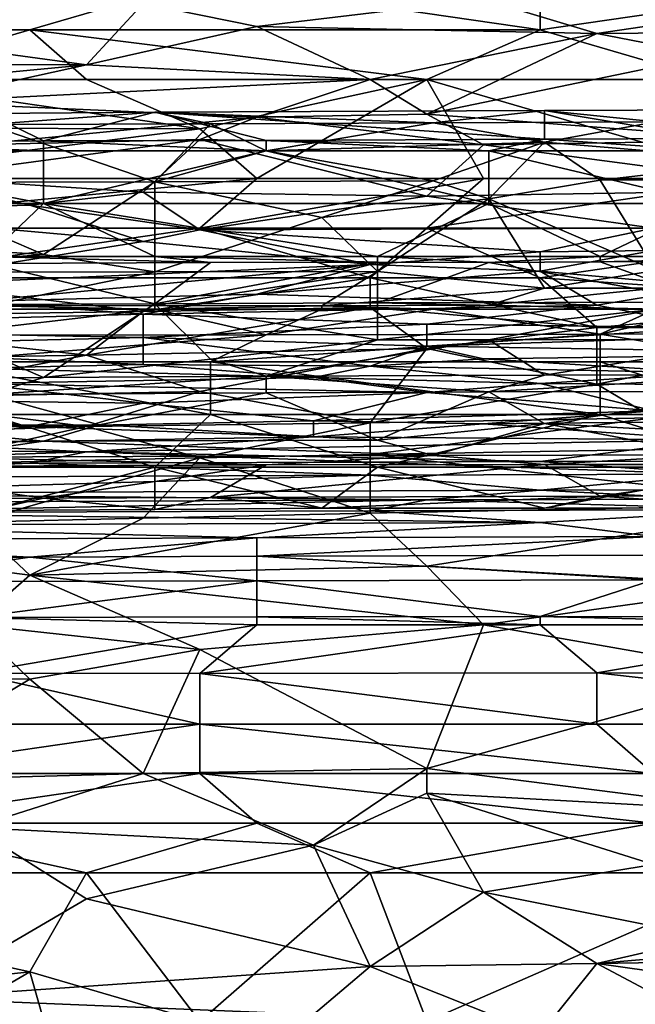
# Model space of a CAD drawing. Extents: x -1.1 to 1.1, y -0.36 to 0.36.
# Tile 189 of 256: x -0.5412 to -0.4927, y 0.2402 to 0.3178. Entities that reach past the tile are written whole.
import ezdxf

# ---------------------------------------------------------------- set-up
doc = ezdxf.new("R2010")
doc.units = 0

msp = doc.modelspace()

# ---------------------------------------------------------------- linework, layer by layer
for points in [[(-0.527016, 0.320912, 0.746047), (-0.567255, 0.320912, 0.745499), (-0.558313, 0.317005, 0.744461)], [(-0.527016, 0.320912, 0.746047), (-0.558313, 0.317005, 0.744461), (-0.540429, 0.317005, 0.744672)], [(-0.540429, 0.317005, 0.744672), (-0.50019, 0.317005, 0.745123), (-0.527016, 0.320912, 0.746047)], [(-0.50019, 0.317005, 0.745123), (-0.50019, 0.320912, 0.74642), (-0.527016, 0.320912, 0.746047)], [(-0.473363, 0.320912, 0.746765), (-0.50019, 0.320912, 0.74642), (-0.50019, 0.317005, 0.745123)], [(-0.486777, 0.313099, 0.743552), (-0.473363, 0.320912, 0.746765), (-0.50019, 0.317005, 0.745123)], [(-0.531487, 0.319074, 0.553519), (-0.535958, 0.314259, 0.533987), (-0.567255, 0.318509, 0.553519)], [(-0.522545, 0.317274, 0.545706), (-0.535958, 0.314259, 0.533987), (-0.531487, 0.319074, 0.553519)], [(-0.504661, 0.319411, 0.553519), (-0.522545, 0.317274, 0.545706), (-0.531487, 0.319074, 0.553519)], [(-0.504661, 0.319411, 0.553519), (-0.495719, 0.316719, 0.5418), (-0.522545, 0.317274, 0.545706)], [(-0.495719, 0.316719, 0.5418), (-0.504661, 0.319411, 0.553519), (-0.482306, 0.318698, 0.549612)], [(-0.580668, 0.314334, 0.537894), (-0.567255, 0.318509, 0.553519), (-0.535958, 0.314259, 0.533987)], [(-0.495719, 0.316719, 0.5418), (-0.482306, 0.318698, 0.549612), (-0.45995, 0.317005, 0.541803)], [(-0.535958, 0.314259, 0.533987), (-0.522545, 0.317274, 0.545706), (-0.513603, 0.313099, 0.527287)], [(-0.495719, 0.316719, 0.5418), (-0.513603, 0.313099, 0.527287), (-0.522545, 0.317274, 0.545706)], [(-0.553842, 0.313099, 0.742966), (-0.540429, 0.317005, 0.744672), (-0.558313, 0.317005, 0.744461)], [(-0.553842, 0.313099, 0.742966), (-0.535958, 0.313099, 0.743077), (-0.540429, 0.317005, 0.744672)], [(-0.540429, 0.317005, 0.744672), (-0.535958, 0.313099, 0.743077), (-0.509132, 0.313099, 0.743374)], [(-0.509132, 0.313099, 0.743374), (-0.50019, 0.317005, 0.745123), (-0.540429, 0.317005, 0.744672)], [(-0.513603, 0.313099, 0.527287), (-0.495719, 0.316719, 0.5418), (-0.509132, 0.310366, 0.514456)], [(-0.486777, 0.313099, 0.743552), (-0.50019, 0.317005, 0.745123), (-0.509132, 0.313099, 0.743374)], [(-0.509132, 0.310366, 0.514456), (-0.495719, 0.316719, 0.5418), (-0.486777, 0.314977, 0.533987)], [(-0.45995, 0.317005, 0.541803), (-0.486777, 0.314977, 0.533987), (-0.495719, 0.316719, 0.5418)], [(-0.509132, 0.310366, 0.514456), (-0.486777, 0.314977, 0.533987), (-0.482306, 0.308304, 0.502737)], [(-0.571726, 0.310851, 0.522269), (-0.580668, 0.314334, 0.537894), (-0.535958, 0.314259, 0.533987)], [(-0.549371, 0.3113, 0.522269), (-0.571726, 0.310851, 0.522269), (-0.535958, 0.314259, 0.533987)], [(-0.513603, 0.313099, 0.527287), (-0.549371, 0.3113, 0.522269), (-0.535958, 0.314259, 0.533987)], [(-0.535958, 0.313099, 0.743077), (-0.553842, 0.313099, 0.742966), (-0.527016, 0.309193, 0.741066)], [(-0.549371, 0.309248, 0.741019), (-0.527016, 0.309193, 0.741066), (-0.553842, 0.313099, 0.742966)], [(-0.549371, 0.3113, 0.522269), (-0.513603, 0.313099, 0.527287), (-0.522545, 0.310125, 0.514456)], [(-0.535958, 0.313099, 0.743077), (-0.527016, 0.309193, 0.741066), (-0.509132, 0.313099, 0.743374)], [(-0.509132, 0.313099, 0.743374), (-0.527016, 0.309193, 0.741066), (-0.522545, 0.305287, 0.738528)], [(-0.522545, 0.310125, 0.514456), (-0.513603, 0.313099, 0.527287), (-0.509132, 0.310366, 0.514456)], [(-0.504661, 0.305287, 0.738527), (-0.509132, 0.313099, 0.743374), (-0.522545, 0.305287, 0.738528)], [(-0.482306, 0.305287, 0.738519), (-0.486777, 0.313099, 0.743552), (-0.509132, 0.313099, 0.743374)], [(-0.509132, 0.313099, 0.743374), (-0.504661, 0.305287, 0.738527), (-0.482306, 0.305287, 0.738519)], [(-0.5449, 0.307934, 0.506644), (-0.549371, 0.3113, 0.522269), (-0.522545, 0.310125, 0.514456)], [(-0.556921, 0.308175, 0.218049), (-0.543751, 0.31042, 0.221806), (-0.539362, 0.308256, 0.218049)], [(-0.530583, 0.310514, 0.221806), (-0.543751, 0.309537, 0.225563), (-0.526193, 0.309604, 0.225563)], [(-0.530583, 0.310514, 0.221806), (-0.543751, 0.31042, 0.221806), (-0.543751, 0.309537, 0.225563)], [(-0.530583, 0.310514, 0.221806), (-0.539362, 0.308256, 0.218049), (-0.543751, 0.31042, 0.221806)], [(-0.521803, 0.308286, 0.218049), (-0.539362, 0.308256, 0.218049), (-0.530583, 0.310514, 0.221806)], [(-0.499855, 0.310651, 0.221806), (-0.530583, 0.310514, 0.221806), (-0.508634, 0.309682, 0.225563)], [(-0.530583, 0.310514, 0.221806), (-0.499855, 0.310651, 0.221806), (-0.499855, 0.308403, 0.218049)], [(-0.530583, 0.310514, 0.221806), (-0.499855, 0.308403, 0.218049), (-0.521803, 0.308286, 0.218049)], [(-0.530583, 0.310514, 0.221806), (-0.526193, 0.309604, 0.225563), (-0.508634, 0.309682, 0.225563)], [(-0.509132, 0.310366, 0.514456), (-0.504661, 0.307958, 0.502737), (-0.522545, 0.310125, 0.514456)], [(-0.482306, 0.308304, 0.502737), (-0.504661, 0.307958, 0.502737), (-0.509132, 0.310366, 0.514456)], [(-0.491076, 0.309745, 0.225563), (-0.499855, 0.310651, 0.221806), (-0.508634, 0.309682, 0.225563)], [(-0.499855, 0.310651, 0.221806), (-0.491076, 0.309745, 0.225563), (-0.477907, 0.310738, 0.221806)], [(-0.486686, 0.308452, 0.218049), (-0.499855, 0.310651, 0.221806), (-0.477907, 0.310738, 0.221806)], [(-0.499855, 0.308403, 0.218049), (-0.499855, 0.310651, 0.221806), (-0.486686, 0.308452, 0.218049)], [(-0.543751, 0.309537, 0.225563), (-0.552531, 0.30498, 0.236834), (-0.530583, 0.305033, 0.236834)], [(-0.5449, 0.307934, 0.506644), (-0.522545, 0.310125, 0.514456), (-0.527016, 0.308355, 0.506644)], [(-0.543751, 0.309537, 0.225563), (-0.530583, 0.305033, 0.236834), (-0.526193, 0.309604, 0.225563)], [(-0.530583, 0.305033, 0.236834), (-0.521803, 0.307462, 0.230836), (-0.526193, 0.309604, 0.225563)], [(-0.527016, 0.308355, 0.506644), (-0.522545, 0.310125, 0.514456), (-0.504661, 0.307958, 0.502737)], [(-0.508634, 0.309682, 0.225563), (-0.526193, 0.309604, 0.225563), (-0.521803, 0.307462, 0.230836)], [(-0.508634, 0.309682, 0.225563), (-0.521803, 0.307462, 0.230836), (-0.499855, 0.308162, 0.22932)], [(-0.508634, 0.309682, 0.225563), (-0.499855, 0.308162, 0.22932), (-0.491076, 0.309745, 0.225563)], [(-0.482296, 0.306694, 0.233077), (-0.491076, 0.309745, 0.225563), (-0.499855, 0.308162, 0.22932)], [(-0.558313, 0.305287, 0.738511), (-0.527016, 0.309193, 0.741066), (-0.549371, 0.309248, 0.741019)], [(-0.558313, 0.305287, 0.738511), (-0.522545, 0.305287, 0.738528), (-0.527016, 0.309193, 0.741066)], [(-0.539362, 0.307462, 0.217451), (-0.56131, 0.307462, 0.21751), (-0.556921, 0.308175, 0.218049)], [(-0.539362, 0.308256, 0.218049), (-0.539362, 0.307462, 0.217451), (-0.556921, 0.308175, 0.218049)], [(-0.527016, 0.308355, 0.506644), (-0.549371, 0.30536, 0.494925), (-0.5449, 0.307934, 0.506644)], [(-0.549371, 0.30536, 0.494925), (-0.527016, 0.308355, 0.506644), (-0.531487, 0.304206, 0.487112)], [(-0.539362, 0.308256, 0.218049), (-0.521803, 0.308286, 0.218049), (-0.521803, 0.307462, 0.217443)], [(-0.521803, 0.307462, 0.217443), (-0.539362, 0.307462, 0.217451), (-0.539362, 0.308256, 0.218049)], [(-0.531487, 0.304206, 0.487112), (-0.527016, 0.308355, 0.506644), (-0.509132, 0.303905, 0.483206)], [(-0.527016, 0.308355, 0.506644), (-0.504661, 0.307958, 0.502737), (-0.509132, 0.303905, 0.483206)], [(-0.504245, 0.307462, 0.217389), (-0.521803, 0.308286, 0.218049), (-0.499855, 0.308403, 0.218049)], [(-0.504245, 0.307462, 0.217389), (-0.521803, 0.307462, 0.217443), (-0.521803, 0.308286, 0.218049)], [(-0.521803, 0.307462, 0.230836), (-0.508634, 0.305111, 0.236834), (-0.499855, 0.308162, 0.22932)], [(-0.509132, 0.303905, 0.483206), (-0.504661, 0.307958, 0.502737), (-0.477834, 0.304401, 0.483206)], [(-0.504245, 0.303689, 0.240592), (-0.499855, 0.308162, 0.22932), (-0.508634, 0.305111, 0.236834)], [(-0.482306, 0.308304, 0.502737), (-0.477834, 0.304401, 0.483206), (-0.504661, 0.307958, 0.502737)], [(-0.486686, 0.307462, 0.217353), (-0.504245, 0.307462, 0.217389), (-0.499855, 0.308403, 0.218049)], [(-0.495465, 0.305155, 0.236834), (-0.499855, 0.308162, 0.22932), (-0.504245, 0.303689, 0.240592)], [(-0.499855, 0.308403, 0.218049), (-0.486686, 0.308452, 0.218049), (-0.486686, 0.307462, 0.217353)], [(-0.499855, 0.308162, 0.22932), (-0.495465, 0.305155, 0.236834), (-0.482296, 0.306694, 0.233077)], [(-0.539362, 0.307462, 0.217451), (-0.539362, 0.303311, 0.216908), (-0.56131, 0.307462, 0.21751)], [(-0.539362, 0.303311, 0.216908), (-0.556921, 0.303311, 0.216898), (-0.56131, 0.307462, 0.21751)], [(-0.521803, 0.307462, 0.217443), (-0.504245, 0.303311, 0.216898), (-0.539362, 0.303311, 0.216908)], [(-0.539362, 0.303311, 0.216908), (-0.539362, 0.307462, 0.217451), (-0.521803, 0.307462, 0.217443)], [(-0.521803, 0.307462, 0.230836), (-0.530583, 0.305033, 0.236834), (-0.508634, 0.305111, 0.236834)], [(-0.521803, 0.307462, 0.217443), (-0.504245, 0.307462, 0.217389), (-0.504245, 0.303311, 0.216898)], [(-0.486686, 0.307462, 0.217353), (-0.486686, 0.303311, 0.216886), (-0.504245, 0.307462, 0.217389)], [(-0.486686, 0.303311, 0.216886), (-0.504245, 0.303311, 0.216898), (-0.504245, 0.307462, 0.217389)], [(-0.482296, 0.306694, 0.233077), (-0.495465, 0.305155, 0.236834), (-0.477907, 0.30522, 0.236834)], [(-0.522545, 0.305287, 0.738528), (-0.558313, 0.305287, 0.738511), (-0.562784, 0.30138, 0.735701)], [(-0.562784, 0.30138, 0.735701), (-0.527016, 0.30138, 0.735524), (-0.522545, 0.305287, 0.738528)], [(-0.56131, 0.300663, 0.248106), (-0.539362, 0.299308, 0.251863), (-0.552531, 0.30498, 0.236834)], [(-0.549371, 0.30536, 0.494925), (-0.540429, 0.303203, 0.483206), (-0.558313, 0.302729, 0.483206)], [(-0.539362, 0.299308, 0.251863), (-0.530583, 0.305033, 0.236834), (-0.552531, 0.30498, 0.236834)], [(-0.540429, 0.303203, 0.483206), (-0.549371, 0.30536, 0.494925), (-0.531487, 0.304206, 0.487112)], [(-0.539362, 0.299308, 0.251863), (-0.530583, 0.297938, 0.25562), (-0.530583, 0.305033, 0.236834)], [(-0.530583, 0.305033, 0.236834), (-0.517413, 0.302212, 0.244349), (-0.508634, 0.305111, 0.236834)], [(-0.530583, 0.305033, 0.236834), (-0.530583, 0.297938, 0.25562), (-0.517413, 0.302212, 0.244349)], [(-0.522545, 0.305287, 0.738528), (-0.527016, 0.30138, 0.735524), (-0.504661, 0.305287, 0.738527)], [(-0.509132, 0.30138, 0.735382), (-0.504661, 0.305287, 0.738527), (-0.527016, 0.30138, 0.735524)], [(-0.504245, 0.303689, 0.240592), (-0.508634, 0.305111, 0.236834), (-0.517413, 0.302212, 0.244349)], [(-0.504661, 0.305287, 0.738527), (-0.509132, 0.30138, 0.735382), (-0.482306, 0.305287, 0.738519)], [(-0.473363, 0.30138, 0.735145), (-0.482306, 0.305287, 0.738519), (-0.509132, 0.30138, 0.735382)], [(-0.504245, 0.303689, 0.240592), (-0.491076, 0.298033, 0.25562), (-0.495465, 0.305155, 0.236834)], [(-0.495465, 0.305155, 0.236834), (-0.491076, 0.298033, 0.25562), (-0.477907, 0.30522, 0.236834)], [(-0.531487, 0.304206, 0.487112), (-0.527016, 0.301246, 0.471487), (-0.540429, 0.303203, 0.483206)], [(-0.527016, 0.301246, 0.471487), (-0.531487, 0.304206, 0.487112), (-0.509132, 0.303905, 0.483206)], [(-0.509132, 0.303905, 0.483206), (-0.477834, 0.304401, 0.483206), (-0.491248, 0.30138, 0.468813)], [(-0.556921, 0.303311, 0.216898), (-0.539362, 0.303311, 0.216908), (-0.543751, 0.299161, 0.217629)], [(-0.539362, 0.303311, 0.216908), (-0.530583, 0.299161, 0.217681), (-0.543751, 0.299161, 0.217629)], [(-0.513024, 0.299161, 0.217722), (-0.539362, 0.303311, 0.216908), (-0.504245, 0.303311, 0.216898)], [(-0.530583, 0.299161, 0.217681), (-0.539362, 0.303311, 0.216908), (-0.513024, 0.299161, 0.217722)], [(-0.527016, 0.301246, 0.471487), (-0.509132, 0.303905, 0.483206), (-0.491248, 0.30138, 0.468813)], [(-0.517413, 0.302212, 0.244349), (-0.513024, 0.297962, 0.25562), (-0.504245, 0.303689, 0.240592)], [(-0.499855, 0.296654, 0.259377), (-0.504245, 0.303689, 0.240592), (-0.513024, 0.297962, 0.25562)], [(-0.504245, 0.303311, 0.216898), (-0.495465, 0.299161, 0.217722), (-0.513024, 0.299161, 0.217722)], [(-0.499855, 0.296654, 0.259377), (-0.491076, 0.298033, 0.25562), (-0.504245, 0.303689, 0.240592)], [(-0.504245, 0.303311, 0.216898), (-0.486686, 0.303311, 0.216886), (-0.495465, 0.299161, 0.217722)], [(-0.486686, 0.303311, 0.216886), (-0.477907, 0.299161, 0.217759), (-0.495465, 0.299161, 0.217722)], [(-0.540429, 0.303203, 0.483206), (-0.531487, 0.300337, 0.467581), (-0.558313, 0.302729, 0.483206)], [(-0.531487, 0.300337, 0.467581), (-0.553842, 0.296765, 0.451956), (-0.558313, 0.302729, 0.483206)], [(-0.527016, 0.301246, 0.471487), (-0.531487, 0.300337, 0.467581), (-0.540429, 0.303203, 0.483206)], [(-0.513024, 0.297962, 0.25562), (-0.517413, 0.302212, 0.244349), (-0.530583, 0.297938, 0.25562)], [(-0.553842, 0.297474, 0.732297), (-0.527016, 0.30138, 0.735524), (-0.562784, 0.30138, 0.735701)], [(-0.527016, 0.30138, 0.735524), (-0.553842, 0.297474, 0.732297), (-0.513603, 0.297474, 0.731796)], [(-0.531487, 0.300337, 0.467581), (-0.527016, 0.301246, 0.471487), (-0.513603, 0.298523, 0.455862)], [(-0.527016, 0.301246, 0.471487), (-0.491248, 0.30138, 0.468813), (-0.50019, 0.299507, 0.459769)], [(-0.513603, 0.297474, 0.731796), (-0.509132, 0.30138, 0.735382), (-0.527016, 0.30138, 0.735524)], [(-0.50019, 0.299507, 0.459769), (-0.513603, 0.298523, 0.455862), (-0.527016, 0.301246, 0.471487)], [(-0.50019, 0.297474, 0.731621), (-0.509132, 0.30138, 0.735382), (-0.513603, 0.297474, 0.731796)], [(-0.50019, 0.297474, 0.731621), (-0.473363, 0.30138, 0.735145), (-0.509132, 0.30138, 0.735382)], [(-0.491248, 0.30138, 0.468813), (-0.491248, 0.299633, 0.459769), (-0.50019, 0.299507, 0.459769)], [(-0.50019, 0.297474, 0.731621), (-0.473363, 0.295633, 0.7293), (-0.473363, 0.30138, 0.735145)], [(-0.56131, 0.300663, 0.248106), (-0.556921, 0.297888, 0.25562), (-0.539362, 0.299308, 0.251863)], [(-0.553842, 0.296765, 0.451956), (-0.531487, 0.300337, 0.467581), (-0.513603, 0.298523, 0.455862)], [(-0.513603, 0.298523, 0.455862), (-0.50019, 0.299507, 0.459769), (-0.50019, 0.297999, 0.451956)], [(-0.491248, 0.299633, 0.459769), (-0.486777, 0.296788, 0.444144), (-0.50019, 0.297999, 0.451956)], [(-0.50019, 0.297999, 0.451956), (-0.50019, 0.299507, 0.459769), (-0.491248, 0.299633, 0.459769)], [(-0.539362, 0.299308, 0.251863), (-0.556921, 0.297888, 0.25562), (-0.530583, 0.297938, 0.25562)], [(-0.530583, 0.299161, 0.217681), (-0.526193, 0.298678, 0.218049), (-0.543751, 0.299161, 0.217629)], [(-0.543751, 0.298587, 0.218049), (-0.543751, 0.299161, 0.217629), (-0.526193, 0.298678, 0.218049)], [(-0.526193, 0.298678, 0.218049), (-0.530583, 0.295407, 0.221806), (-0.543751, 0.298587, 0.218049)], [(-0.513024, 0.299161, 0.217722), (-0.513024, 0.298715, 0.218049), (-0.530583, 0.299161, 0.217681)], [(-0.526193, 0.298678, 0.218049), (-0.530583, 0.299161, 0.217681), (-0.513024, 0.298715, 0.218049)], [(-0.530583, 0.295407, 0.221806), (-0.513024, 0.298715, 0.218049), (-0.513024, 0.295494, 0.221806)], [(-0.530583, 0.295407, 0.221806), (-0.526193, 0.298678, 0.218049), (-0.513024, 0.298715, 0.218049)], [(-0.504245, 0.298684, 0.218049), (-0.513024, 0.299161, 0.217722), (-0.495465, 0.299161, 0.217722)], [(-0.513024, 0.298715, 0.218049), (-0.513024, 0.299161, 0.217722), (-0.504245, 0.298684, 0.218049)], [(-0.504245, 0.298684, 0.218049), (-0.513024, 0.295494, 0.221806), (-0.513024, 0.298715, 0.218049)], [(-0.513024, 0.295494, 0.221806), (-0.504245, 0.298684, 0.218049), (-0.486686, 0.295561, 0.221806)], [(-0.504245, 0.298684, 0.218049), (-0.495465, 0.299161, 0.217722), (-0.495465, 0.298723, 0.218049)], [(-0.486686, 0.295561, 0.221806), (-0.504245, 0.298684, 0.218049), (-0.495465, 0.298723, 0.218049)], [(-0.469127, 0.298812, 0.218049), (-0.495465, 0.298723, 0.218049), (-0.477907, 0.299161, 0.217759)], [(-0.477907, 0.299161, 0.217759), (-0.495465, 0.298723, 0.218049), (-0.495465, 0.299161, 0.217722)], [(-0.486686, 0.295561, 0.221806), (-0.495465, 0.298723, 0.218049), (-0.469127, 0.298812, 0.218049)], [(-0.530583, 0.297938, 0.25562), (-0.556921, 0.297888, 0.25562), (-0.543751, 0.29527, 0.263134)], [(-0.5449, 0.295606, 0.444144), (-0.553842, 0.296765, 0.451956), (-0.513603, 0.298523, 0.455862)], [(-0.552531, 0.295342, 0.221806), (-0.543751, 0.298587, 0.218049), (-0.530583, 0.295407, 0.221806)], [(-0.5449, 0.295606, 0.444144), (-0.513603, 0.298523, 0.455862), (-0.522545, 0.296172, 0.444144)], [(-0.543751, 0.29527, 0.263134), (-0.530583, 0.295281, 0.263134), (-0.530583, 0.297938, 0.25562)], [(-0.530583, 0.295281, 0.263134), (-0.517413, 0.295264, 0.263134), (-0.513024, 0.297962, 0.25562)], [(-0.530583, 0.297938, 0.25562), (-0.530583, 0.295281, 0.263134), (-0.513024, 0.297962, 0.25562)], [(-0.522545, 0.296172, 0.444144), (-0.513603, 0.298523, 0.455862), (-0.50019, 0.297999, 0.451956)], [(-0.522545, 0.296172, 0.444144), (-0.50019, 0.297999, 0.451956), (-0.495719, 0.295317, 0.436331)], [(-0.499855, 0.296654, 0.259377), (-0.513024, 0.297962, 0.25562), (-0.517413, 0.295264, 0.263134)], [(-0.495719, 0.295317, 0.436331), (-0.50019, 0.297999, 0.451956), (-0.486777, 0.296788, 0.444144)], [(-0.499855, 0.296654, 0.259377), (-0.491076, 0.296665, 0.259377), (-0.491076, 0.298033, 0.25562)], [(-0.562784, 0.294374, 0.7293), (-0.531487, 0.294824, 0.7293), (-0.553842, 0.297474, 0.732297)], [(-0.531487, 0.294824, 0.7293), (-0.513603, 0.297474, 0.731796), (-0.553842, 0.297474, 0.732297)], [(-0.531487, 0.294824, 0.7293), (-0.513603, 0.295122, 0.7293), (-0.513603, 0.297474, 0.731796)], [(-0.513603, 0.297474, 0.731796), (-0.495719, 0.293568, 0.727226), (-0.50019, 0.297474, 0.731621)], [(-0.495719, 0.293568, 0.727226), (-0.513603, 0.297474, 0.731796), (-0.513603, 0.295122, 0.7293)], [(-0.473363, 0.295633, 0.7293), (-0.50019, 0.297474, 0.731621), (-0.495719, 0.293568, 0.727226)], [(-0.499855, 0.296654, 0.259377), (-0.517413, 0.295264, 0.263134), (-0.504245, 0.295317, 0.263134)], [(-0.504245, 0.295317, 0.263134), (-0.491076, 0.295011, 0.263772), (-0.491076, 0.296665, 0.259377)], [(-0.499855, 0.296654, 0.259377), (-0.504245, 0.295317, 0.263134), (-0.491076, 0.296665, 0.259377)], [(-0.495719, 0.295317, 0.436331), (-0.486777, 0.296788, 0.444144), (-0.486777, 0.293568, 0.424743)], [(-0.571726, 0.293527, 0.436331), (-0.5449, 0.295606, 0.444144), (-0.531487, 0.294603, 0.436331)], [(-0.531487, 0.294603, 0.436331), (-0.5449, 0.295606, 0.444144), (-0.522545, 0.296172, 0.444144)], [(-0.531487, 0.294603, 0.436331), (-0.522545, 0.296172, 0.444144), (-0.495719, 0.295317, 0.436331)], [(-0.491076, 0.295011, 0.223101), (-0.513024, 0.295494, 0.221806), (-0.486686, 0.295561, 0.221806)], [(-0.495719, 0.293568, 0.727226), (-0.473363, 0.293568, 0.726862), (-0.473363, 0.295633, 0.7293)], [(-0.535958, 0.291383, 0.725394), (-0.531487, 0.294824, 0.7293), (-0.562784, 0.294374, 0.7293)], [(-0.56131, 0.289504, 0.236834), (-0.552531, 0.295342, 0.221806), (-0.539362, 0.289613, 0.236834)], [(-0.530583, 0.295407, 0.221806), (-0.539362, 0.289613, 0.236834), (-0.552531, 0.295342, 0.221806)], [(-0.552531, 0.295011, 0.263622), (-0.530583, 0.295011, 0.263723), (-0.543751, 0.29527, 0.263134)], [(-0.530583, 0.295011, 0.263723), (-0.552531, 0.295011, 0.263622), (-0.548141, 0.292951, 0.266891)], [(-0.530583, 0.295011, 0.263723), (-0.548141, 0.292951, 0.266891), (-0.521803, 0.292974, 0.266891)], [(-0.543751, 0.29527, 0.263134), (-0.530583, 0.295011, 0.263723), (-0.530583, 0.295281, 0.263134)], [(-0.530583, 0.295407, 0.221806), (-0.526193, 0.291072, 0.233077), (-0.539362, 0.289613, 0.236834)], [(-0.513603, 0.295122, 0.7293), (-0.531487, 0.294824, 0.7293), (-0.535958, 0.291383, 0.725394)], [(-0.535958, 0.291383, 0.725394), (-0.509132, 0.291906, 0.725394), (-0.513603, 0.295122, 0.7293)], [(-0.495719, 0.295317, 0.436331), (-0.509132, 0.29382, 0.428519), (-0.531487, 0.294603, 0.436331)], [(-0.530583, 0.295407, 0.221806), (-0.513024, 0.295494, 0.221806), (-0.513024, 0.292578, 0.22932)], [(-0.513024, 0.292578, 0.22932), (-0.526193, 0.291072, 0.233077), (-0.530583, 0.295407, 0.221806)], [(-0.517413, 0.295264, 0.263134), (-0.530583, 0.295281, 0.263134), (-0.530583, 0.295011, 0.263723)], [(-0.530583, 0.295011, 0.263723), (-0.517413, 0.295011, 0.263684), (-0.517413, 0.295264, 0.263134)], [(-0.530583, 0.295011, 0.263723), (-0.521803, 0.292974, 0.266891), (-0.517413, 0.295011, 0.263684)], [(-0.508634, 0.295011, 0.263725), (-0.521803, 0.292974, 0.266891), (-0.495465, 0.293035, 0.266891)], [(-0.517413, 0.295011, 0.263684), (-0.521803, 0.292974, 0.266891), (-0.508634, 0.295011, 0.263725)], [(-0.504245, 0.295317, 0.263134), (-0.517413, 0.295264, 0.263134), (-0.508634, 0.295011, 0.263725)], [(-0.517413, 0.295264, 0.263134), (-0.517413, 0.295011, 0.263684), (-0.508634, 0.295011, 0.263725)], [(-0.513603, 0.295122, 0.7293), (-0.509132, 0.291906, 0.725394), (-0.495719, 0.293568, 0.727226)], [(-0.513024, 0.292578, 0.22932), (-0.513024, 0.295494, 0.221806), (-0.491076, 0.295011, 0.223101)], [(-0.504245, 0.292582, 0.22932), (-0.513024, 0.292578, 0.22932), (-0.491076, 0.295011, 0.223101)], [(-0.495719, 0.295317, 0.436331), (-0.486777, 0.293568, 0.424743), (-0.509132, 0.29382, 0.428519)], [(-0.508634, 0.295011, 0.263725), (-0.491076, 0.295011, 0.263772), (-0.504245, 0.295317, 0.263134)], [(-0.508634, 0.295011, 0.263725), (-0.495465, 0.293035, 0.266891), (-0.491076, 0.295011, 0.263772)], [(-0.482296, 0.292648, 0.22932), (-0.504245, 0.292582, 0.22932), (-0.491076, 0.295011, 0.223101)], [(-0.486686, 0.295011, 0.2639), (-0.495465, 0.293035, 0.266891), (-0.473517, 0.293052, 0.266891)], [(-0.491076, 0.295011, 0.263772), (-0.495465, 0.293035, 0.266891), (-0.486686, 0.295011, 0.2639)], [(-0.571726, 0.293527, 0.436331), (-0.531487, 0.294603, 0.436331), (-0.531487, 0.292759, 0.424612)], [(-0.535958, 0.291383, 0.725394), (-0.562784, 0.294374, 0.7293), (-0.571726, 0.29079, 0.725394)], [(-0.531487, 0.292759, 0.424612), (-0.531487, 0.294603, 0.436331), (-0.509132, 0.29382, 0.428519)], [(-0.562784, 0.291993, 0.424612), (-0.571726, 0.293527, 0.436331), (-0.531487, 0.292759, 0.424612)], [(-0.531487, 0.292759, 0.424612), (-0.509132, 0.29382, 0.428519), (-0.509132, 0.292075, 0.4168)], [(-0.509132, 0.292075, 0.4168), (-0.509132, 0.29382, 0.428519), (-0.486777, 0.293568, 0.424743)], [(-0.509132, 0.292075, 0.4168), (-0.486777, 0.293568, 0.424743), (-0.477834, 0.293088, 0.420706)], [(-0.509132, 0.291906, 0.725394), (-0.495719, 0.289094, 0.721487), (-0.495719, 0.293568, 0.727226)], [(-0.495719, 0.293568, 0.727226), (-0.495719, 0.289094, 0.721487), (-0.473363, 0.293568, 0.726862)], [(-0.495719, 0.289094, 0.721487), (-0.491248, 0.286448, 0.717581), (-0.473363, 0.293568, 0.726862)], [(-0.562784, 0.291993, 0.424612), (-0.531487, 0.292759, 0.424612), (-0.531487, 0.290628, 0.408987)], [(-0.526193, 0.290861, 0.268502), (-0.521803, 0.292974, 0.266891), (-0.548141, 0.290861, 0.268489)], [(-0.548141, 0.292951, 0.266891), (-0.548141, 0.290861, 0.268489), (-0.521803, 0.292974, 0.266891)], [(-0.509132, 0.292075, 0.4168), (-0.513603, 0.290498, 0.405081), (-0.531487, 0.292759, 0.424612)], [(-0.531487, 0.292759, 0.424612), (-0.513603, 0.290498, 0.405081), (-0.531487, 0.290628, 0.408987)], [(-0.526193, 0.290861, 0.268502), (-0.495465, 0.293035, 0.266891), (-0.521803, 0.292974, 0.266891)], [(-0.495465, 0.290861, 0.268535), (-0.495465, 0.293035, 0.266891), (-0.526193, 0.290861, 0.268502)], [(-0.521803, 0.289727, 0.236834), (-0.526193, 0.291072, 0.233077), (-0.513024, 0.292578, 0.22932)], [(-0.504245, 0.292582, 0.22932), (-0.521803, 0.289727, 0.236834), (-0.513024, 0.292578, 0.22932)], [(-0.504245, 0.292582, 0.22932), (-0.499855, 0.289788, 0.236834), (-0.521803, 0.289727, 0.236834)], [(-0.509132, 0.292075, 0.4168), (-0.477834, 0.293088, 0.420706), (-0.473363, 0.291506, 0.408987)], [(-0.499855, 0.289788, 0.236834), (-0.504245, 0.292582, 0.22932), (-0.482296, 0.292648, 0.22932)], [(-0.499855, 0.289788, 0.236834), (-0.482296, 0.292648, 0.22932), (-0.482296, 0.289833, 0.236834)], [(-0.482296, 0.290861, 0.268535), (-0.473517, 0.293052, 0.266891), (-0.495465, 0.293035, 0.266891)], [(-0.482296, 0.290861, 0.268535), (-0.495465, 0.293035, 0.266891), (-0.495465, 0.290861, 0.268535)], [(-0.5449, 0.290353, 0.408987), (-0.562784, 0.291993, 0.424612), (-0.531487, 0.290628, 0.408987)], [(-0.535958, 0.291383, 0.725394), (-0.527016, 0.288522, 0.721487), (-0.509132, 0.291906, 0.725394)], [(-0.527016, 0.288522, 0.721487), (-0.513603, 0.286046, 0.717581), (-0.509132, 0.291906, 0.725394)], [(-0.513603, 0.290498, 0.405081), (-0.509132, 0.292075, 0.4168), (-0.504661, 0.291093, 0.408987)], [(-0.509132, 0.291906, 0.725394), (-0.513603, 0.286046, 0.717581), (-0.495719, 0.289094, 0.721487)], [(-0.504661, 0.291093, 0.408987), (-0.509132, 0.292075, 0.4168), (-0.473363, 0.291506, 0.408987)], [(-0.535958, 0.291383, 0.725394), (-0.571726, 0.29079, 0.725394), (-0.553842, 0.287989, 0.721487)], [(-0.535958, 0.291383, 0.725394), (-0.553842, 0.287989, 0.721487), (-0.527016, 0.288522, 0.721487)], [(-0.539362, 0.289613, 0.236834), (-0.526193, 0.291072, 0.233077), (-0.521803, 0.289727, 0.236834)], [(-0.513603, 0.290498, 0.405081), (-0.504661, 0.291093, 0.408987), (-0.486777, 0.289983, 0.397269)], [(-0.473363, 0.291506, 0.408987), (-0.486777, 0.289983, 0.397269), (-0.504661, 0.291093, 0.408987)], [(-0.526193, 0.286711, 0.269934), (-0.548141, 0.290861, 0.268489), (-0.543751, 0.286711, 0.269947)], [(-0.548141, 0.290861, 0.268489), (-0.526193, 0.286711, 0.269934), (-0.526193, 0.290861, 0.268502)], [(-0.518074, 0.28961, 0.397269), (-0.5449, 0.290353, 0.408987), (-0.531487, 0.290628, 0.408987)], [(-0.5449, 0.289152, 0.397269), (-0.5449, 0.290353, 0.408987), (-0.518074, 0.28961, 0.397269)], [(-0.531487, 0.290628, 0.408987), (-0.513603, 0.290498, 0.405081), (-0.518074, 0.28961, 0.397269)], [(-0.526193, 0.290861, 0.268502), (-0.495465, 0.286711, 0.269906), (-0.495465, 0.290861, 0.268535)], [(-0.495465, 0.286711, 0.269906), (-0.526193, 0.290861, 0.268502), (-0.526193, 0.286711, 0.269934)], [(-0.518074, 0.28961, 0.397269), (-0.513603, 0.290498, 0.405081), (-0.50019, 0.289134, 0.389456)], [(-0.50019, 0.289134, 0.389456), (-0.513603, 0.290498, 0.405081), (-0.486777, 0.289983, 0.397269)], [(-0.495465, 0.290861, 0.268535), (-0.482296, 0.286711, 0.269906), (-0.482296, 0.290861, 0.268535)], [(-0.495465, 0.290861, 0.268535), (-0.495465, 0.286711, 0.269906), (-0.482296, 0.286711, 0.269906)], [(-0.543751, 0.28827, 0.240592), (-0.56131, 0.289504, 0.236834), (-0.539362, 0.289613, 0.236834)], [(-0.5449, 0.289152, 0.397269), (-0.518074, 0.28961, 0.397269), (-0.509132, 0.288422, 0.381644)], [(-0.543751, 0.28827, 0.240592), (-0.521803, 0.289727, 0.236834), (-0.521803, 0.288406, 0.240592)], [(-0.521803, 0.289727, 0.236834), (-0.543751, 0.28827, 0.240592), (-0.539362, 0.289613, 0.236834)], [(-0.504245, 0.288479, 0.240592), (-0.521803, 0.289727, 0.236834), (-0.499855, 0.289788, 0.236834)], [(-0.521803, 0.288406, 0.240592), (-0.521803, 0.289727, 0.236834), (-0.504245, 0.288479, 0.240592)], [(-0.50019, 0.289134, 0.389456), (-0.509132, 0.288422, 0.381644), (-0.518074, 0.28961, 0.397269)], [(-0.504245, 0.288479, 0.240592), (-0.482296, 0.289833, 0.236834), (-0.482296, 0.288514, 0.240592)], [(-0.504245, 0.288479, 0.240592), (-0.499855, 0.289788, 0.236834), (-0.482296, 0.289833, 0.236834)], [(-0.486777, 0.289983, 0.397269), (-0.477834, 0.288994, 0.38555), (-0.50019, 0.289134, 0.389456)], [(-0.553842, 0.287844, 0.381644), (-0.5449, 0.289152, 0.397269), (-0.531487, 0.287596, 0.373831)], [(-0.531487, 0.287596, 0.373831), (-0.5449, 0.289152, 0.397269), (-0.509132, 0.288422, 0.381644)], [(-0.491248, 0.286448, 0.717581), (-0.495719, 0.289094, 0.721487), (-0.513603, 0.286046, 0.717581)], [(-0.509132, 0.288422, 0.381644), (-0.50019, 0.289134, 0.389456), (-0.491248, 0.286986, 0.362112)], [(-0.477834, 0.288994, 0.38555), (-0.491248, 0.286986, 0.362112), (-0.50019, 0.289134, 0.389456)], [(-0.567255, 0.286377, 0.362112), (-0.553842, 0.287844, 0.381644), (-0.540429, 0.285757, 0.350394)], [(-0.527016, 0.288522, 0.721487), (-0.553842, 0.287989, 0.721487), (-0.535958, 0.285755, 0.717738)], [(-0.553842, 0.287989, 0.721487), (-0.553842, 0.285181, 0.717581), (-0.535958, 0.285755, 0.717738)], [(-0.553842, 0.287844, 0.381644), (-0.531487, 0.287596, 0.373831), (-0.540429, 0.285757, 0.350394)], [(-0.534972, 0.285885, 0.248106), (-0.552531, 0.285834, 0.248106), (-0.543751, 0.28827, 0.240592)], [(-0.534972, 0.285885, 0.248106), (-0.543751, 0.28827, 0.240592), (-0.521803, 0.288406, 0.240592)], [(-0.527016, 0.288522, 0.721487), (-0.535958, 0.285755, 0.717738), (-0.513603, 0.286046, 0.717581)], [(-0.521803, 0.288406, 0.240592), (-0.513024, 0.284674, 0.251863), (-0.534972, 0.285885, 0.248106)], [(-0.531487, 0.287596, 0.373831), (-0.509132, 0.288422, 0.381644), (-0.518074, 0.286213, 0.3543)], [(-0.521803, 0.288406, 0.240592), (-0.504245, 0.288479, 0.240592), (-0.513024, 0.284674, 0.251863)], [(-0.509132, 0.288422, 0.381644), (-0.491248, 0.286986, 0.362112), (-0.518074, 0.286213, 0.3543)], [(-0.513024, 0.284674, 0.251863), (-0.504245, 0.288479, 0.240592), (-0.499855, 0.285993, 0.248106)], [(-0.482296, 0.288514, 0.240592), (-0.499855, 0.285993, 0.248106), (-0.504245, 0.288479, 0.240592)], [(-0.499855, 0.285993, 0.248106), (-0.482296, 0.288514, 0.240592), (-0.477907, 0.284785, 0.251863)], [(-0.531487, 0.287596, 0.373831), (-0.518074, 0.286213, 0.3543), (-0.540429, 0.285757, 0.350394)], [(-0.567255, 0.285558, 0.350394), (-0.567255, 0.286377, 0.362112), (-0.540429, 0.285757, 0.350394)], [(-0.543751, 0.286711, 0.269947), (-0.530583, 0.282561, 0.269237), (-0.526193, 0.286711, 0.269934)], [(-0.543751, 0.286711, 0.269947), (-0.543751, 0.282561, 0.26929), (-0.530583, 0.282561, 0.269237)], [(-0.513024, 0.282561, 0.269194), (-0.526193, 0.286711, 0.269934), (-0.530583, 0.282561, 0.269237)], [(-0.495465, 0.286711, 0.269906), (-0.526193, 0.286711, 0.269934), (-0.513024, 0.282561, 0.269194)], [(-0.491248, 0.286986, 0.362112), (-0.504661, 0.28597, 0.350394), (-0.518074, 0.286213, 0.3543)], [(-0.491248, 0.286448, 0.717581), (-0.513603, 0.283559, 0.713675), (-0.477834, 0.284184, 0.713675)], [(-0.513603, 0.286046, 0.717581), (-0.513603, 0.283559, 0.713675), (-0.491248, 0.286448, 0.717581)], [(-0.495465, 0.286711, 0.269906), (-0.513024, 0.282561, 0.269194), (-0.482296, 0.282561, 0.269198)], [(-0.455479, 0.286454, 0.3543), (-0.504661, 0.28597, 0.350394), (-0.491248, 0.286986, 0.362112)], [(-0.455479, 0.286454, 0.3543), (-0.486777, 0.28471, 0.334769), (-0.504661, 0.28597, 0.350394)], [(-0.482296, 0.282561, 0.269198), (-0.482296, 0.286711, 0.269906), (-0.495465, 0.286711, 0.269906)], [(-0.567255, 0.285558, 0.350394), (-0.540429, 0.285757, 0.350394), (-0.549371, 0.284427, 0.334769)], [(-0.56131, 0.284561, 0.251863), (-0.552531, 0.285834, 0.248106), (-0.539362, 0.284593, 0.251863)], [(-0.553842, 0.285181, 0.717581), (-0.549371, 0.2828, 0.713675), (-0.535958, 0.285755, 0.717738)], [(-0.534972, 0.285885, 0.248106), (-0.539362, 0.284593, 0.251863), (-0.552531, 0.285834, 0.248106)], [(-0.549371, 0.284427, 0.334769), (-0.540429, 0.285757, 0.350394), (-0.518074, 0.284931, 0.338675)], [(-0.535958, 0.285755, 0.717738), (-0.549371, 0.2828, 0.713675), (-0.527016, 0.283291, 0.713675)], [(-0.518074, 0.286213, 0.3543), (-0.518074, 0.284931, 0.338675), (-0.540429, 0.285757, 0.350394)], [(-0.513024, 0.284674, 0.251863), (-0.539362, 0.284593, 0.251863), (-0.534972, 0.285885, 0.248106)], [(-0.535958, 0.285755, 0.717738), (-0.527016, 0.283291, 0.713675), (-0.513603, 0.286046, 0.717581)], [(-0.527016, 0.283291, 0.713675), (-0.513603, 0.283559, 0.713675), (-0.513603, 0.286046, 0.717581)], [(-0.504661, 0.28597, 0.350394), (-0.518074, 0.284931, 0.338675), (-0.518074, 0.286213, 0.3543)], [(-0.518074, 0.284931, 0.338675), (-0.504661, 0.28597, 0.350394), (-0.486777, 0.28471, 0.334769)], [(-0.508634, 0.283477, 0.25562), (-0.513024, 0.284674, 0.251863), (-0.499855, 0.285993, 0.248106)], [(-0.508634, 0.283477, 0.25562), (-0.499855, 0.285993, 0.248106), (-0.486686, 0.283524, 0.25562)], [(-0.477907, 0.284785, 0.251863), (-0.486686, 0.283524, 0.25562), (-0.499855, 0.285993, 0.248106)], [(-0.518074, 0.284931, 0.338675), (-0.535958, 0.283748, 0.326956), (-0.549371, 0.284427, 0.334769)], [(-0.535958, 0.283748, 0.326956), (-0.518074, 0.284931, 0.338675), (-0.486777, 0.28471, 0.334769)], [(-0.486777, 0.28471, 0.334769), (-0.50019, 0.283003, 0.319144), (-0.535958, 0.283748, 0.326956)], [(-0.50019, 0.283003, 0.319144), (-0.486777, 0.28471, 0.334769), (-0.473363, 0.283059, 0.319144)], [(-0.567255, 0.283969, 0.330862), (-0.549371, 0.284427, 0.334769), (-0.535958, 0.283748, 0.326956)], [(-0.535958, 0.283748, 0.326956), (-0.567255, 0.282737, 0.319144), (-0.567255, 0.283969, 0.330862)], [(-0.548141, 0.283352, 0.25562), (-0.56131, 0.284561, 0.251863), (-0.539362, 0.284593, 0.251863)], [(-0.508634, 0.283477, 0.25562), (-0.548141, 0.283352, 0.25562), (-0.539362, 0.284593, 0.251863)], [(-0.539362, 0.284593, 0.251863), (-0.513024, 0.284674, 0.251863), (-0.508634, 0.283477, 0.25562)], [(-0.513603, 0.283559, 0.713675), (-0.477834, 0.279625, 0.705862), (-0.477834, 0.284184, 0.713675)], [(-0.535958, 0.283748, 0.326956), (-0.540429, 0.282859, 0.319144), (-0.567255, 0.282737, 0.319144)], [(-0.548141, 0.283352, 0.25562), (-0.521803, 0.282732, 0.259377), (-0.556921, 0.282583, 0.259377)], [(-0.549371, 0.2828, 0.713675), (-0.5449, 0.278213, 0.705862), (-0.527016, 0.283291, 0.713675)], [(-0.548141, 0.283352, 0.25562), (-0.508634, 0.283477, 0.25562), (-0.521803, 0.282732, 0.259377)], [(-0.5449, 0.278213, 0.705862), (-0.531487, 0.278529, 0.705862), (-0.527016, 0.283291, 0.713675)], [(-0.540429, 0.282859, 0.319144), (-0.535958, 0.283748, 0.326956), (-0.513603, 0.282952, 0.319144)], [(-0.535958, 0.283748, 0.326956), (-0.50019, 0.283003, 0.319144), (-0.513603, 0.282952, 0.319144)], [(-0.513603, 0.278921, 0.705862), (-0.527016, 0.283291, 0.713675), (-0.531487, 0.278529, 0.705862)], [(-0.513603, 0.278921, 0.705862), (-0.513603, 0.283559, 0.713675), (-0.527016, 0.283291, 0.713675)], [(-0.521803, 0.282732, 0.259377), (-0.508634, 0.283477, 0.25562), (-0.499855, 0.282766, 0.259377)], [(-0.513603, 0.283559, 0.713675), (-0.513603, 0.278921, 0.705862), (-0.477834, 0.279625, 0.705862)], [(-0.486686, 0.283524, 0.25562), (-0.499855, 0.282766, 0.259377), (-0.508634, 0.283477, 0.25562)], [(-0.499855, 0.282766, 0.259377), (-0.486686, 0.283524, 0.25562), (-0.477907, 0.282765, 0.259377)], [(-0.540429, 0.282859, 0.319144), (-0.567255, 0.281698, 0.311331), (-0.567255, 0.282737, 0.319144)], [(-0.513603, 0.281911, 0.311331), (-0.567255, 0.281698, 0.311331), (-0.540429, 0.282859, 0.319144)], [(-0.539362, 0.280102, 0.263134), (-0.556921, 0.282583, 0.259377), (-0.521803, 0.282732, 0.259377)], [(-0.539362, 0.280102, 0.263134), (-0.556921, 0.28003, 0.263134), (-0.556921, 0.282583, 0.259377)], [(-0.530583, 0.282561, 0.269237), (-0.543751, 0.282561, 0.26929), (-0.543751, 0.279138, 0.266891)], [(-0.543751, 0.279138, 0.266891), (-0.530583, 0.279205, 0.266891), (-0.530583, 0.282561, 0.269237)], [(-0.513603, 0.282952, 0.319144), (-0.513603, 0.281911, 0.311331), (-0.540429, 0.282859, 0.319144)], [(-0.539362, 0.280102, 0.263134), (-0.521803, 0.282732, 0.259377), (-0.526193, 0.280156, 0.263134)], [(-0.517413, 0.279317, 0.266891), (-0.513024, 0.282561, 0.269194), (-0.530583, 0.282561, 0.269237)], [(-0.530583, 0.282561, 0.269237), (-0.530583, 0.279205, 0.266891), (-0.517413, 0.279317, 0.266891)], [(-0.526193, 0.280156, 0.263134), (-0.521803, 0.282732, 0.259377), (-0.499855, 0.282766, 0.259377)], [(-0.526193, 0.280156, 0.263134), (-0.499855, 0.282766, 0.259377), (-0.495465, 0.280278, 0.263134)], [(-0.499855, 0.279328, 0.266891), (-0.513024, 0.282561, 0.269194), (-0.517413, 0.279317, 0.266891)], [(-0.50019, 0.283003, 0.319144), (-0.486777, 0.281996, 0.311331), (-0.513603, 0.282952, 0.319144)], [(-0.486777, 0.281996, 0.311331), (-0.513603, 0.281911, 0.311331), (-0.513603, 0.282952, 0.319144)], [(-0.499855, 0.279328, 0.266891), (-0.482296, 0.282561, 0.269198), (-0.513024, 0.282561, 0.269194)], [(-0.486777, 0.281996, 0.311331), (-0.50019, 0.283003, 0.319144), (-0.473363, 0.283059, 0.319144)], [(-0.477907, 0.282765, 0.259377), (-0.495465, 0.280278, 0.263134), (-0.499855, 0.282766, 0.259377)], [(-0.499855, 0.279328, 0.266891), (-0.482296, 0.27934, 0.266891), (-0.482296, 0.282561, 0.269198)], [(-0.495465, 0.280278, 0.263134), (-0.477907, 0.282765, 0.259377), (-0.477907, 0.280332, 0.263134)], [(-0.513603, 0.281911, 0.311331), (-0.562784, 0.28048, 0.303519), (-0.567255, 0.281698, 0.311331)], [(-0.562784, 0.28048, 0.303519), (-0.513603, 0.281911, 0.311331), (-0.50019, 0.280745, 0.303519)], [(-0.50019, 0.280745, 0.303519), (-0.513603, 0.281911, 0.311331), (-0.486777, 0.281996, 0.311331)], [(-0.50019, 0.280745, 0.303519), (-0.486777, 0.281996, 0.311331), (-0.468892, 0.280778, 0.303519)], [(-0.562784, 0.28048, 0.303519), (-0.50019, 0.280745, 0.303519), (-0.509132, 0.279971, 0.299612)], [(-0.509132, 0.279971, 0.299612), (-0.562784, 0.27975, 0.299612), (-0.562784, 0.28048, 0.303519)], [(-0.539362, 0.280102, 0.263134), (-0.543751, 0.279138, 0.266891), (-0.556921, 0.28003, 0.263134)], [(-0.530583, 0.279205, 0.266891), (-0.543751, 0.279138, 0.266891), (-0.539362, 0.280102, 0.263134)], [(-0.530583, 0.279205, 0.266891), (-0.539362, 0.280102, 0.263134), (-0.526193, 0.280156, 0.263134)], [(-0.530583, 0.279205, 0.266891), (-0.526193, 0.280156, 0.263134), (-0.517413, 0.279317, 0.266891)], [(-0.517413, 0.279317, 0.266891), (-0.526193, 0.280156, 0.263134), (-0.495465, 0.280278, 0.263134)], [(-0.499855, 0.279328, 0.266891), (-0.517413, 0.279317, 0.266891), (-0.495465, 0.280278, 0.263134)], [(-0.509132, 0.279971, 0.299612), (-0.50019, 0.280745, 0.303519), (-0.486777, 0.280032, 0.299612)], [(-0.482306, 0.279211, 0.295706), (-0.509132, 0.279971, 0.299612), (-0.486777, 0.280032, 0.299612)], [(-0.486777, 0.280032, 0.299612), (-0.50019, 0.280745, 0.303519), (-0.468892, 0.280778, 0.303519)], [(-0.499855, 0.279328, 0.266891), (-0.495465, 0.280278, 0.263134), (-0.482296, 0.27934, 0.266891)], [(-0.477907, 0.280332, 0.263134), (-0.482296, 0.27934, 0.266891), (-0.495465, 0.280278, 0.263134)], [(-0.558313, 0.278946, 0.295706), (-0.562784, 0.27975, 0.299612), (-0.509132, 0.279971, 0.299612)], [(-0.509132, 0.279971, 0.299612), (-0.513603, 0.279114, 0.295706), (-0.558313, 0.278946, 0.295706)], [(-0.513603, 0.279114, 0.295706), (-0.509132, 0.279971, 0.299612), (-0.482306, 0.279211, 0.295706)], [(-0.513603, 0.278921, 0.705862), (-0.509132, 0.274756, 0.69805), (-0.477834, 0.279625, 0.705862)], [(-0.509132, 0.274756, 0.69805), (-0.482306, 0.273224, 0.694144), (-0.477834, 0.279625, 0.705862)], [(-0.562784, 0.277958, 0.2918), (-0.558313, 0.278946, 0.295706), (-0.50019, 0.278188, 0.2918)], [(-0.50019, 0.278188, 0.2918), (-0.558313, 0.278946, 0.295706), (-0.513603, 0.279114, 0.295706)], [(-0.5449, 0.278213, 0.705862), (-0.540429, 0.274037, 0.698175), (-0.531487, 0.278529, 0.705862)], [(-0.540429, 0.274037, 0.698175), (-0.509132, 0.274756, 0.69805), (-0.513603, 0.278921, 0.705862)], [(-0.531487, 0.278529, 0.705862), (-0.540429, 0.274037, 0.698175), (-0.513603, 0.278921, 0.705862)], [(-0.50019, 0.278188, 0.2918), (-0.513603, 0.279114, 0.295706), (-0.482306, 0.279211, 0.295706)], [(-0.491248, 0.277087, 0.287894), (-0.50019, 0.278188, 0.2918), (-0.482306, 0.279211, 0.295706)], [(-0.567255, 0.276823, 0.287894), (-0.562784, 0.277958, 0.2918), (-0.522545, 0.276997, 0.287894)], [(-0.562784, 0.277958, 0.2918), (-0.50019, 0.278188, 0.2918), (-0.522545, 0.276997, 0.287894)], [(-0.553842, 0.275765, 0.701956), (-0.540429, 0.274037, 0.698175), (-0.5449, 0.278213, 0.705862)], [(-0.50019, 0.278188, 0.2918), (-0.491248, 0.277087, 0.287894), (-0.522545, 0.276997, 0.287894)], [(-0.540429, 0.275475, 0.283987), (-0.567255, 0.276823, 0.287894), (-0.522545, 0.276997, 0.287894)], [(-0.540429, 0.275475, 0.283987), (-0.522545, 0.276997, 0.287894), (-0.522545, 0.275533, 0.283987)], [(-0.522545, 0.275533, 0.283987), (-0.522545, 0.276997, 0.287894), (-0.491248, 0.277087, 0.287894)], [(-0.522545, 0.275533, 0.283987), (-0.491248, 0.277087, 0.287894), (-0.486777, 0.275608, 0.283987)], [(-0.540429, 0.275475, 0.283987), (-0.567255, 0.275367, 0.283987), (-0.567255, 0.276823, 0.287894)], [(-0.553842, 0.273524, 0.280081), (-0.567255, 0.275367, 0.283987), (-0.540429, 0.275475, 0.283987)], [(-0.553842, 0.275765, 0.701956), (-0.5449, 0.27013, 0.691132), (-0.540429, 0.274037, 0.698175)], [(-0.522545, 0.273597, 0.280081), (-0.553842, 0.273524, 0.280081), (-0.540429, 0.275475, 0.283987)], [(-0.540429, 0.275475, 0.283987), (-0.522545, 0.275533, 0.283987), (-0.522545, 0.273597, 0.280081)], [(-0.491248, 0.273666, 0.280081), (-0.522545, 0.275533, 0.283987), (-0.486777, 0.275608, 0.283987)], [(-0.522545, 0.273597, 0.280081), (-0.522545, 0.275533, 0.283987), (-0.491248, 0.273666, 0.280081)], [(-0.540429, 0.274037, 0.698175), (-0.504661, 0.27013, 0.689106), (-0.509132, 0.274756, 0.69805)], [(-0.482306, 0.273224, 0.694144), (-0.509132, 0.274756, 0.69805), (-0.504661, 0.27013, 0.689106)], [(-0.540429, 0.274037, 0.698175), (-0.5449, 0.27013, 0.691132), (-0.527016, 0.268188, 0.686331)], [(-0.540429, 0.274037, 0.698175), (-0.527016, 0.268188, 0.686331), (-0.504661, 0.27013, 0.689106)], [(-0.5449, 0.270713, 0.276175), (-0.553842, 0.273524, 0.280081), (-0.522545, 0.273597, 0.280081)], [(-0.5449, 0.270713, 0.276175), (-0.522545, 0.273597, 0.280081), (-0.522545, 0.270769, 0.276175)], [(-0.491248, 0.273666, 0.280081), (-0.50019, 0.270795, 0.276175), (-0.522545, 0.273597, 0.280081)], [(-0.522545, 0.270769, 0.276175), (-0.522545, 0.273597, 0.280081), (-0.50019, 0.270795, 0.276175)], [(-0.482306, 0.266224, 0.68065), (-0.482306, 0.273224, 0.694144), (-0.504661, 0.27013, 0.689106)], [(-0.491248, 0.273666, 0.280081), (-0.45995, 0.270756, 0.276175), (-0.50019, 0.270795, 0.276175)], [(-0.5449, 0.270713, 0.276175), (-0.522545, 0.270769, 0.276175), (-0.522545, 0.27013, 0.27549)], [(-0.522545, 0.27013, 0.27549), (-0.5449, 0.266335, 0.272269), (-0.5449, 0.270713, 0.276175)], [(-0.522545, 0.270769, 0.276175), (-0.50019, 0.270795, 0.276175), (-0.50019, 0.27013, 0.27546)], [(-0.50019, 0.27013, 0.27546), (-0.522545, 0.27013, 0.27549), (-0.522545, 0.270769, 0.276175)], [(-0.50019, 0.270795, 0.276175), (-0.45995, 0.270756, 0.276175), (-0.473363, 0.27013, 0.275457)], [(-0.50019, 0.27013, 0.27546), (-0.50019, 0.270795, 0.276175), (-0.473363, 0.27013, 0.275457)], [(-0.540429, 0.265843, 0.682425), (-0.5449, 0.27013, 0.691132), (-0.567255, 0.266224, 0.684571)], [(-0.5449, 0.27013, 0.691132), (-0.540429, 0.265843, 0.682425), (-0.527016, 0.268188, 0.686331)], [(-0.522545, 0.27013, 0.27549), (-0.527016, 0.266297, 0.272269), (-0.5449, 0.266335, 0.272269)], [(-0.50019, 0.27013, 0.27546), (-0.495719, 0.266346, 0.272269), (-0.527016, 0.266297, 0.272269)], [(-0.527016, 0.266297, 0.272269), (-0.522545, 0.27013, 0.27549), (-0.50019, 0.27013, 0.27546)], [(-0.527016, 0.268188, 0.686331), (-0.509132, 0.258821, 0.6668), (-0.504661, 0.27013, 0.689106)], [(-0.504661, 0.27013, 0.689106), (-0.509132, 0.258821, 0.6668), (-0.482306, 0.266224, 0.68065)], [(-0.473363, 0.27013, 0.275457), (-0.495719, 0.266346, 0.272269), (-0.50019, 0.27013, 0.27546)], [(-0.473363, 0.27013, 0.275457), (-0.464421, 0.266291, 0.272269), (-0.495719, 0.266346, 0.272269)], [(-0.540429, 0.265843, 0.682425), (-0.531487, 0.258412, 0.666891), (-0.527016, 0.268188, 0.686331)], [(-0.509132, 0.258821, 0.6668), (-0.527016, 0.268188, 0.686331), (-0.531487, 0.258412, 0.666891)], [(-0.567255, 0.266224, 0.684571), (-0.553842, 0.25782, 0.6668), (-0.540429, 0.265843, 0.682425)], [(-0.527016, 0.262318, 0.270165), (-0.549371, 0.262318, 0.270127), (-0.5449, 0.266335, 0.272269)], [(-0.527016, 0.266297, 0.272269), (-0.527016, 0.262318, 0.270165), (-0.5449, 0.266335, 0.272269)], [(-0.527016, 0.266297, 0.272269), (-0.495719, 0.266346, 0.272269), (-0.495719, 0.262318, 0.27017)], [(-0.495719, 0.262318, 0.27017), (-0.527016, 0.262318, 0.270165), (-0.527016, 0.266297, 0.272269)], [(-0.509132, 0.258821, 0.6668), (-0.482306, 0.255396, 0.658987), (-0.482306, 0.266224, 0.68065)], [(-0.464421, 0.266291, 0.272269), (-0.45995, 0.262318, 0.270213), (-0.495719, 0.266346, 0.272269)], [(-0.45995, 0.262318, 0.270213), (-0.495719, 0.262318, 0.27017), (-0.495719, 0.266346, 0.272269)], [(-0.531487, 0.258412, 0.666891), (-0.540429, 0.265843, 0.682425), (-0.553842, 0.25782, 0.6668)], [(-0.527016, 0.262318, 0.270165), (-0.527016, 0.258412, 0.268949), (-0.553842, 0.258412, 0.268903)], [(-0.553842, 0.258412, 0.268903), (-0.549371, 0.262318, 0.270127), (-0.527016, 0.262318, 0.270165)], [(-0.527016, 0.262318, 0.270165), (-0.495719, 0.262318, 0.27017), (-0.491248, 0.258412, 0.268967)], [(-0.491248, 0.258412, 0.268967), (-0.527016, 0.258412, 0.268949), (-0.527016, 0.262318, 0.270165)], [(-0.495719, 0.262318, 0.27017), (-0.45995, 0.262318, 0.270213), (-0.491248, 0.258412, 0.268967)], [(-0.527016, 0.258412, 0.268949), (-0.522545, 0.254505, 0.268523), (-0.553842, 0.254505, 0.268429)], [(-0.553842, 0.254505, 0.268429), (-0.553842, 0.258412, 0.268903), (-0.527016, 0.258412, 0.268949)], [(-0.531487, 0.258412, 0.666891), (-0.553842, 0.25782, 0.6668), (-0.5449, 0.254176, 0.658987)], [(-0.518074, 0.252781, 0.655081), (-0.531487, 0.258412, 0.666891), (-0.5449, 0.254176, 0.658987)], [(-0.531487, 0.258412, 0.666891), (-0.518074, 0.252781, 0.655081), (-0.509132, 0.258821, 0.6668)], [(-0.527016, 0.258412, 0.268949), (-0.491248, 0.258412, 0.268967), (-0.491248, 0.254505, 0.268513)], [(-0.491248, 0.254505, 0.268513), (-0.522545, 0.254505, 0.268523), (-0.527016, 0.258412, 0.268949)], [(-0.509132, 0.256862, 0.662894), (-0.509132, 0.258821, 0.6668), (-0.518074, 0.252781, 0.655081)], [(-0.509132, 0.258821, 0.6668), (-0.509132, 0.256862, 0.662894), (-0.482306, 0.255396, 0.658987)], [(-0.518074, 0.252781, 0.655081), (-0.504661, 0.249072, 0.647269), (-0.509132, 0.256862, 0.662894)], [(-0.509132, 0.256862, 0.662894), (-0.491248, 0.251257, 0.651175), (-0.482306, 0.255396, 0.658987)], [(-0.509132, 0.256862, 0.662894), (-0.504661, 0.249072, 0.647269), (-0.491248, 0.251257, 0.651175)], [(-0.553842, 0.254505, 0.268429), (-0.535958, 0.250599, 0.268411), (-0.576197, 0.250599, 0.268276)], [(-0.535958, 0.250599, 0.268411), (-0.553842, 0.254505, 0.268429), (-0.522545, 0.254505, 0.268523)], [(-0.522545, 0.254505, 0.268523), (-0.513603, 0.250599, 0.268459), (-0.535958, 0.250599, 0.268411)], [(-0.522545, 0.254505, 0.268523), (-0.491248, 0.254505, 0.268513), (-0.513603, 0.250599, 0.268459)], [(-0.491248, 0.254505, 0.268513), (-0.482306, 0.250599, 0.268475), (-0.513603, 0.250599, 0.268459)], [(-0.549371, 0.240725, 0.631644), (-0.535958, 0.248542, 0.647269), (-0.5449, 0.254176, 0.658987)], [(-0.5449, 0.254176, 0.658987), (-0.535958, 0.248542, 0.647269), (-0.518074, 0.252781, 0.655081)], [(-0.513603, 0.243206, 0.63555), (-0.518074, 0.252781, 0.655081), (-0.535958, 0.248542, 0.647269)], [(-0.518074, 0.252781, 0.655081), (-0.513603, 0.243206, 0.63555), (-0.504661, 0.249072, 0.647269)], [(-0.576197, 0.250599, 0.268276), (-0.535958, 0.250599, 0.268411), (-0.540429, 0.242787, 0.268609)], [(-0.576197, 0.23888, 0.268615), (-0.576197, 0.250599, 0.268276), (-0.540429, 0.242787, 0.268609)], [(-0.527016, 0.23888, 0.268712), (-0.540429, 0.242787, 0.268609), (-0.535958, 0.250599, 0.268411)], [(-0.527016, 0.23888, 0.268712), (-0.535958, 0.250599, 0.268411), (-0.513603, 0.250599, 0.268459)], [(-0.527016, 0.23888, 0.268712), (-0.513603, 0.250599, 0.268459), (-0.509132, 0.23888, 0.268721)], [(-0.509132, 0.23888, 0.268721), (-0.513603, 0.250599, 0.268459), (-0.482306, 0.250599, 0.268475)], [(-0.509132, 0.23888, 0.268721), (-0.482306, 0.250599, 0.268475), (-0.473363, 0.23888, 0.268747)], [(-0.504661, 0.249072, 0.647269), (-0.486777, 0.245504, 0.639456), (-0.491248, 0.251257, 0.651175)], [(-0.495719, 0.243463, 0.63555), (-0.504661, 0.249072, 0.647269), (-0.513603, 0.243206, 0.63555)], [(-0.486777, 0.245504, 0.639456), (-0.504661, 0.249072, 0.647269), (-0.495719, 0.243463, 0.63555)], [(-0.535958, 0.248542, 0.647269), (-0.549371, 0.240725, 0.631644), (-0.513603, 0.243206, 0.63555)], [(-0.468892, 0.24577, 0.639456), (-0.495719, 0.243463, 0.63555), (-0.464421, 0.243941, 0.63555)], [(-0.486777, 0.245504, 0.639456), (-0.495719, 0.243463, 0.63555), (-0.468892, 0.24577, 0.639456)], [(-0.495719, 0.243463, 0.63555), (-0.45995, 0.238422, 0.623831), (-0.464421, 0.243941, 0.63555)], [(-0.549371, 0.240725, 0.631644), (-0.518074, 0.239432, 0.627737), (-0.513603, 0.243206, 0.63555)], [(-0.50019, 0.237875, 0.623831), (-0.513603, 0.243206, 0.63555), (-0.518074, 0.239432, 0.627737)], [(-0.513603, 0.243206, 0.63555), (-0.50019, 0.237875, 0.623831), (-0.495719, 0.243463, 0.63555)], [(-0.50019, 0.237875, 0.623831), (-0.482306, 0.236327, 0.619925), (-0.495719, 0.243463, 0.63555)], [(-0.495719, 0.243463, 0.63555), (-0.482306, 0.236327, 0.619925), (-0.45995, 0.238422, 0.623831)], [(-0.576197, 0.23888, 0.268615), (-0.540429, 0.242787, 0.268609), (-0.553842, 0.234974, 0.268703)], [(-0.540429, 0.242787, 0.268609), (-0.535958, 0.227162, 0.268801), (-0.553842, 0.234974, 0.268703)], [(-0.535958, 0.227162, 0.268801), (-0.540429, 0.242787, 0.268609), (-0.527016, 0.23888, 0.268712)], [(-0.518074, 0.239432, 0.627737), (-0.549371, 0.240725, 0.631644), (-0.562784, 0.23327, 0.616019)]]:
    msp.add_3dface(points)

doc.saveas('drawing.dxf')
